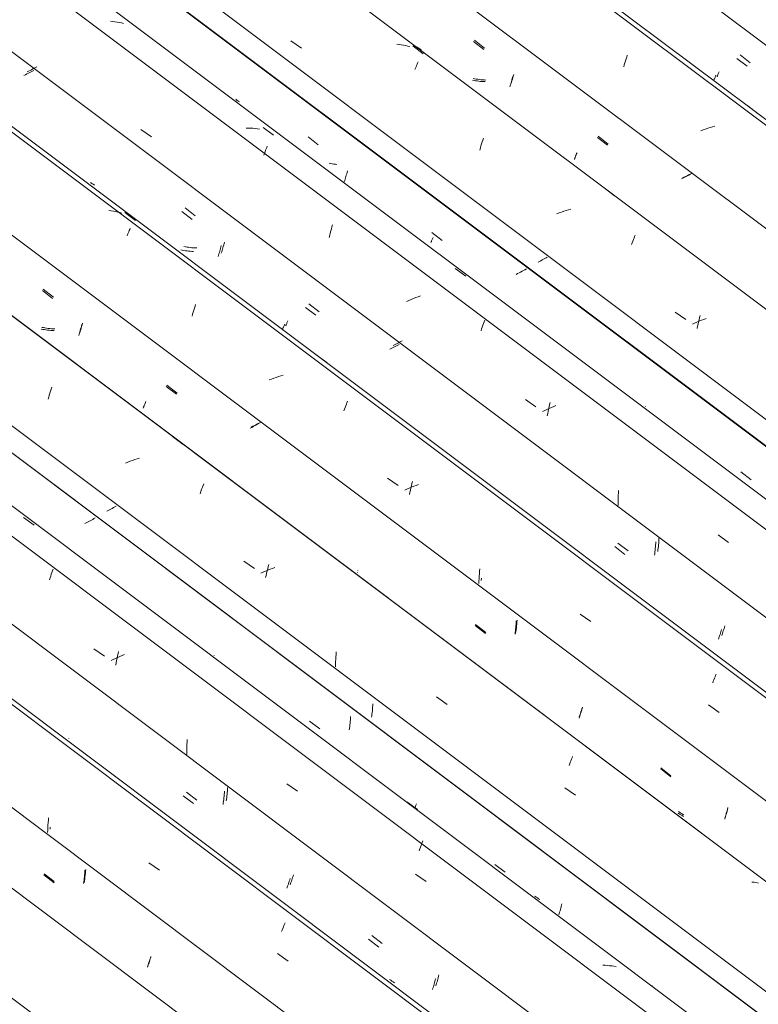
# Model space of a CAD drawing. Header units: metres. Extents: x 6.5 to 21.8, y 0.6 to 11.2.
# Tile 79 of 113: x 15.473 to 16.143, y 6.635 to 7.528. Entities that reach past the tile are written whole.
import ezdxf

# ---------------------------------------------------------------- set-up
doc = ezdxf.new("R2010")
doc.units = ezdxf.units.M
doc.layers.add('A-GLAZ-CWMG', color=7, linetype='Continuous', lineweight=5)

# ---------------------------------------------------------------- blocks, each defined once
blk = doc.blocks.new('FP_70-ISO_02')
at = {"layer": 'A-GLAZ-CWMG'}
blk.add_line((17.44484, 5.25508), (13.74519, 8.03187), dxfattribs=at)
blk = doc.blocks.new('FP_71-ISO_02')
at = {"layer": 'A-GLAZ-CWMG', "color": 9, "true_color": 0xc0c0c0}
for p, q in [((15.49523, 6.75234), (15.50447, 6.74518)), ((15.53202, 6.75046), (15.53216, 6.75199)), ((15.53216, 6.75199), (15.53228, 6.75352)), ((15.53228, 6.75352), (15.53238, 6.75505)), ((15.53238, 6.75505), (15.53246, 6.7566)), ((15.53126, 6.74446), (15.53147, 6.74594)), ((15.53147, 6.74594), (15.53167, 6.74744)), ((15.53167, 6.74744), (15.53185, 6.74895)), ((15.53185, 6.74895), (15.53202, 6.75046)), ((15.59029, 6.6715), (15.59066, 6.67259)), ((15.59066, 6.67259), (15.59104, 6.67371)), ((15.59104, 6.67371), (15.59141, 6.67486)), ((15.59141, 6.67486), (15.59177, 6.67604)), ((15.59177, 6.67604), (15.59214, 6.67724)), ((15.58919, 6.6684), (15.58955, 6.66941)), ((15.58955, 6.66941), (15.58992, 6.67044)), ((15.58992, 6.67044), (15.59029, 6.6715))]:
    blk.add_line(p, q, dxfattribs=at)
blk = doc.blocks.new('FP_72-ISO_02')
at = {"layer": 'A-GLAZ-CWMG'}
blk.add_line((17.5743, 5.32967), (13.32806, 8.51671), dxfattribs=at)
at = {"layer": 'A-GLAZ-CWMG', "color": 9, "true_color": 0xc0c0c0}
for p, q in [((15.49886, 6.79518), (15.49898, 6.79742)), ((15.49898, 6.79742), (15.49914, 6.79965)), ((15.49914, 6.79965), (15.49933, 6.80187)), ((15.49933, 6.80187), (15.49954, 6.80408)), ((15.49871, 6.79069), (15.49877, 6.79293)), ((15.49877, 6.79293), (15.49886, 6.79518)), ((15.59049, 6.76316), (15.60011, 6.75638)), ((15.71297, 6.70632), (15.71349, 6.70758)), ((15.71349, 6.70758), (15.71399, 6.70879)), ((15.71082, 6.7008), (15.71137, 6.70225)), ((15.71137, 6.70225), (15.71191, 6.70365)), ((15.71191, 6.70365), (15.71245, 6.70501)), ((15.71245, 6.70501), (15.71297, 6.70632)), ((15.7071, 6.68086), (15.71672, 6.67406))]:
    blk.add_line(p, q, dxfattribs=at)
blk = doc.blocks.new('FP_73-ISO_02')
at = {"layer": 'A-GLAZ-CWMG', "color": 9, "true_color": 0xc0c0c0}
for p, q in [((15.51789, 6.8758), (15.51789, 6.87592)), ((15.51792, 6.87571), (15.51789, 6.8758)), ((15.62461, 6.82727), (15.63385, 6.82012)), ((15.66108, 6.82237), (15.66126, 6.82388)), ((15.66126, 6.82388), (15.66142, 6.82539)), ((15.66142, 6.82539), (15.66157, 6.82692)), ((15.66157, 6.82692), (15.66169, 6.82845)), ((15.66169, 6.82845), (15.6618, 6.82998)), ((15.6618, 6.82998), (15.66188, 6.83153)), ((15.66066, 6.81939), (15.66088, 6.82088)), ((15.66088, 6.82088), (15.66108, 6.82237)), ((15.72117, 6.75098), (15.72153, 6.75218)), ((15.71858, 6.74335), (15.71894, 6.74435)), ((15.71894, 6.74435), (15.71931, 6.74538)), ((15.71931, 6.74538), (15.71968, 6.74644)), ((15.71968, 6.74644), (15.72006, 6.74754)), ((15.72006, 6.74754), (15.72043, 6.74866)), ((15.72043, 6.74866), (15.7208, 6.74981)), ((15.7208, 6.74981), (15.72117, 6.75098)), ((15.79265, 6.69722), (15.80189, 6.69007)), ((15.80977, 6.65669), (15.80865, 6.6575)), ((15.81091, 6.65592), (15.80977, 6.65669)), ((15.81208, 6.65518), (15.81091, 6.65592)), ((15.81327, 6.65448), (15.81208, 6.65518)), ((15.85106, 6.65272), (15.85143, 6.65391)), ((15.85143, 6.65391), (15.85179, 6.65512)), ((15.85179, 6.65512), (15.85215, 6.65636)), ((15.85215, 6.65636), (15.85251, 6.65763)), ((15.85251, 6.65763), (15.85286, 6.65891)), ((15.85286, 6.65891), (15.8532, 6.66023)), ((15.8532, 6.66023), (15.85353, 6.66156)), ((15.85069, 6.65156), (15.85106, 6.65272))]:
    blk.add_line(p, q, dxfattribs=at)
blk = doc.blocks.new('FP_74-ISO_02')
at = {"layer": 'A-GLAZ-CWMG'}
blk.add_line((17.68687, 5.3928), (13.32806, 8.66433), dxfattribs=at)
blk = doc.blocks.new('FP_75-ISO_02')
at = {"layer": 'A-GLAZ-CWMG', "color": 9, "true_color": 0xc0c0c0}
for p, q in [((15.53843, 7.07412), (15.53725, 7.0735)), ((15.53958, 7.07474), (15.53843, 7.07412)), ((15.54072, 7.07537), (15.53958, 7.07474)), ((15.54184, 7.07599), (15.54072, 7.07537)), ((15.5336, 7.07166), (15.53235, 7.07106)), ((15.53483, 7.07227), (15.5336, 7.07166)), ((15.53605, 7.07288), (15.53483, 7.07227)), ((15.53725, 7.0735), (15.53605, 7.07288)), ((15.77336, 6.8945), (15.77345, 6.89604)), ((15.73612, 6.89182), (15.74537, 6.88467)), ((15.77242, 6.8854), (15.77262, 6.88689)), ((15.77262, 6.88689), (15.77281, 6.8884)), ((15.77281, 6.8884), (15.77298, 6.88991)), ((15.77298, 6.88991), (15.77313, 6.89144)), ((15.77313, 6.89144), (15.77325, 6.89297)), ((15.77325, 6.89297), (15.77336, 6.8945)), ((15.7722, 6.88392), (15.77242, 6.8854)), ((15.83231, 6.81436), (15.83268, 6.81554)), ((15.83268, 6.81554), (15.83304, 6.81674)), ((15.83175, 6.81265), (15.83194, 6.81322)), ((15.83194, 6.81322), (15.83231, 6.81436)), ((15.90416, 6.76178), (15.9134, 6.75463)), ((15.96471, 6.72477), (15.96505, 6.7261)), ((15.9622, 6.71612), (15.96257, 6.71728)), ((15.96257, 6.71728), (15.96294, 6.71846)), ((15.96294, 6.71846), (15.96331, 6.71967)), ((15.96331, 6.71967), (15.96367, 6.72091)), ((15.96367, 6.72091), (15.96402, 6.72217)), ((15.96402, 6.72217), (15.96437, 6.72346)), ((15.96437, 6.72346), (15.96471, 6.72477))]:
    blk.add_line(p, q, dxfattribs=at)
blk = doc.blocks.new('Rectangular Mullion - Telha Fibrocimento - Ondulada-1908998-ISO_02')
at = {"layer": 'A-GLAZ-CWMG'}
for p, q in [((17.74922, 5.42166), (13.32806, 8.73999)), ((17.74701, 5.42293), (13.32806, 8.73959)), ((17.50554, 5.2826), (13.32806, 8.41803)), ((17.37549, 5.20734), (13.73104, 7.9427))]:
    blk.add_line(p, q, dxfattribs=at)
for name in ['FP_72-ISO_02', 'FP_74-ISO_02', 'FP_75-ISO_02', 'FP_70-ISO_02', 'FP_73-ISO_02', 'FP_71-ISO_02']:
    blk.add_blockref(name, (0, 0), dxfattribs=at)
blk = doc.blocks.new('FP_84-ISO_02')
at = {"layer": 'A-GLAZ-CWMG'}
blk.add_line((17.44693, 5.25349), (13.74519, 8.03186), dxfattribs=at)
blk = doc.blocks.new('FP_85-ISO_02')
at = {"layer": 'A-GLAZ-CWMG', "color": 9, "true_color": 0xc0c0c0}
for p, q in [((15.49551, 6.75333), (15.50474, 6.74617)), ((15.53274, 6.75196), (15.53293, 6.7537)), ((15.53293, 6.7537), (15.5331, 6.75544)), ((15.5331, 6.75544), (15.53325, 6.7572)), ((15.53175, 6.74515), (15.53203, 6.74683)), ((15.53203, 6.74683), (15.53229, 6.74852)), ((15.53229, 6.74852), (15.53253, 6.75024)), ((15.53253, 6.75024), (15.53274, 6.75196)), ((15.58973, 6.67069), (15.59016, 6.67185)), ((15.59016, 6.67185), (15.59058, 6.67304)), ((15.59058, 6.67304), (15.59102, 6.67427)), ((15.59102, 6.67427), (15.59145, 6.67554)), ((15.59145, 6.67554), (15.59188, 6.67685)), ((15.59188, 6.67685), (15.5923, 6.67819)), ((15.58931, 6.66957), (15.58973, 6.67069))]:
    blk.add_line(p, q, dxfattribs=at)
blk = doc.blocks.new('FP_86-ISO_02')
at = {"layer": 'A-GLAZ-CWMG'}
blk.add_line((17.57131, 5.32678), (13.32806, 8.51158), dxfattribs=at)
at = {"layer": 'A-GLAZ-CWMG', "color": 9, "true_color": 0xc0c0c0}
blk.add_line((15.50087, 6.79374), (15.501, 6.79565), dxfattribs=at)
blk = doc.blocks.new('FP_87-ISO_02')
at = {"layer": 'A-GLAZ-CWMG', "color": 9, "true_color": 0xc0c0c0}
for p, q in [((15.62166, 6.82402), (15.6309, 6.81686)), ((15.65853, 6.82207), (15.65869, 6.8236)), ((15.65869, 6.8236), (15.65882, 6.82513)), ((15.65882, 6.82513), (15.65893, 6.82666)), ((15.65893, 6.82666), (15.65902, 6.8282)), ((15.65774, 6.81608), (15.65797, 6.81756)), ((15.65797, 6.81756), (15.65817, 6.81906)), ((15.65817, 6.81906), (15.65836, 6.82056)), ((15.65836, 6.82056), (15.65853, 6.82207)), ((15.71633, 6.74215), (15.71671, 6.74321)), ((15.71671, 6.74321), (15.71708, 6.74429)), ((15.71708, 6.74429), (15.71745, 6.74541)), ((15.71745, 6.74541), (15.71782, 6.74655)), ((15.71782, 6.74655), (15.71819, 6.74772)), ((15.71819, 6.74772), (15.71856, 6.74892)), ((15.7156, 6.74012), (15.71596, 6.74112)), ((15.71596, 6.74112), (15.71633, 6.74215)), ((15.78966, 6.69395), (15.7989, 6.6868)), ((15.84916, 6.65307), (15.84952, 6.65433)), ((15.84952, 6.65433), (15.84987, 6.65561)), ((15.84987, 6.65561), (15.85021, 6.65692)), ((15.85021, 6.65692), (15.85055, 6.65824)), ((15.84769, 6.64829), (15.84806, 6.64944)), ((15.84806, 6.64944), (15.84843, 6.65063)), ((15.84843, 6.65063), (15.8488, 6.65184)), ((15.8488, 6.65184), (15.84916, 6.65307))]:
    blk.add_line(p, q, dxfattribs=at)
blk = doc.blocks.new('FP_88-ISO_02')
at = {"layer": 'A-GLAZ-CWMG'}
blk.add_line((17.70532, 5.40644), (13.32806, 8.69181), dxfattribs=at)
at = {"layer": 'A-GLAZ-CWMG', "color": 9, "true_color": 0xc0c0c0}
for p, q in [((15.47684, 7.07657), (15.48642, 7.06951)), ((15.50309, 7.02803), (15.50364, 7.02954)), ((15.50034, 7.01987), (15.50089, 7.02158)), ((15.50089, 7.02158), (15.50144, 7.02326)), ((15.50144, 7.02326), (15.50199, 7.02489)), ((15.50199, 7.02489), (15.50254, 7.02648)), ((15.50254, 7.02648), (15.50309, 7.02803)), ((15.54063, 6.95744), (15.55024, 6.9507)), ((15.56019, 6.94855), (15.55819, 6.94758)), ((15.56221, 6.94949), (15.56019, 6.94855)), ((15.56127, 6.94676), (15.56168, 6.94884)), ((15.56168, 6.94884), (15.56211, 6.95089)), ((15.56211, 6.95089), (15.56255, 6.95292)), ((15.56425, 6.9504), (15.56221, 6.94949)), ((15.56255, 6.95292), (15.56301, 6.95492)), ((15.56631, 6.95129), (15.56425, 6.9504)), ((15.56838, 6.95215), (15.56631, 6.95129)), ((15.55819, 6.94758), (15.55621, 6.94659)), ((15.56051, 6.94255), (15.56088, 6.94467)), ((15.56088, 6.94467), (15.56127, 6.94676)), ((15.62485, 6.86605), (15.62489, 6.8683)), ((15.62489, 6.8683), (15.62496, 6.87054)), ((15.62496, 6.87054), (15.62507, 6.87278)), ((15.62507, 6.87278), (15.6252, 6.87502)), ((15.62485, 6.8638), (15.62485, 6.86605)), ((15.62488, 6.86155), (15.62485, 6.8638)), ((15.7155, 6.83488), (15.72513, 6.82813)), ((15.82447, 6.81858), (15.83401, 6.81145)), ((15.8368, 6.77735), (15.83734, 6.77887)), ((15.83734, 6.77887), (15.83789, 6.78034)), ((15.83789, 6.78034), (15.83843, 6.78177)), ((15.83843, 6.78177), (15.83896, 6.78315)), ((15.83569, 6.7742), (15.83625, 6.7758)), ((15.83625, 6.7758), (15.8368, 6.77735)), ((15.83221, 6.753), (15.84185, 6.74624)), ((16.0041, 6.67026), (16.00204, 6.67037)), ((16.00615, 6.6701), (16.0041, 6.67026)), ((16.00817, 6.66989), (16.00615, 6.6701)), ((16.01017, 6.66963), (16.00817, 6.66989)), ((16.01215, 6.66931), (16.01017, 6.66963)), ((16.01411, 6.66893), (16.01215, 6.66931)), ((16.047, 6.65158), (16.04697, 6.65169))]:
    blk.add_line(p, q, dxfattribs=at)
blk = doc.blocks.new('FP_89-ISO_02')
at = {"layer": 'A-GLAZ-CWMG', "color": 9, "true_color": 0xc0c0c0}
for p, q in [((15.55366, 7.08285), (15.5524, 7.08224)), ((15.5549, 7.08347), (15.55366, 7.08285)), ((15.55612, 7.0841), (15.5549, 7.08347)), ((15.55732, 7.08472), (15.55612, 7.0841)), ((15.5585, 7.08535), (15.55732, 7.08472)), ((15.55966, 7.08599), (15.5585, 7.08535)), ((15.56079, 7.08662), (15.55966, 7.08599)), ((15.64962, 6.9513), (15.64962, 6.95142)), ((15.64965, 6.95122), (15.64962, 6.9513)), ((15.79324, 6.90273), (15.79335, 6.90426)), ((15.79335, 6.90426), (15.79345, 6.9058)), ((15.79345, 6.9058), (15.79352, 6.90734)), ((15.79237, 6.89518), (15.79258, 6.89667)), ((15.79258, 6.89667), (15.79277, 6.89817)), ((15.79277, 6.89817), (15.79295, 6.89968)), ((15.79295, 6.89968), (15.7931, 6.9012)), ((15.7931, 6.9012), (15.79324, 6.90273)), ((15.94156, 6.73216), (15.94044, 6.73296)), ((15.94271, 6.73139), (15.94156, 6.73216)), ((15.94388, 6.73066), (15.94271, 6.73139)), ((15.94508, 6.72996), (15.94388, 6.73066))]:
    blk.add_line(p, q, dxfattribs=at)
blk = doc.blocks.new('FP_90-ISO_02')
at = {"layer": 'A-GLAZ-CWMG'}
blk.add_line((17.83587, 5.48084), (13.32806, 8.8642), dxfattribs=at)
at = {"layer": 'A-GLAZ-CWMG', "color": 9, "true_color": 0xc0c0c0}
for p, q in [((15.50074, 7.18926), (15.50128, 7.19105)), ((15.50128, 7.19105), (15.50183, 7.19279)), ((15.50183, 7.19279), (15.50238, 7.1945)), ((15.49916, 7.18371), (15.49968, 7.18559)), ((15.49968, 7.18559), (15.5002, 7.18745)), ((15.5002, 7.18745), (15.50074, 7.18926)), ((15.61201, 7.14978), (15.62155, 7.14269)), ((15.57338, 7.12743), (15.57128, 7.12663)), ((15.5755, 7.12819), (15.57338, 7.12743)), ((15.57762, 7.12891), (15.5755, 7.12819)), ((15.57976, 7.1296), (15.57762, 7.12891)), ((15.5819, 7.13025), (15.57976, 7.1296)), ((15.57128, 7.12663), (15.56919, 7.12581)), ((15.63747, 7.09961), (15.63803, 7.10114)), ((15.63803, 7.10114), (15.63858, 7.10263)), ((15.63858, 7.10263), (15.63912, 7.10407)), ((15.63912, 7.10407), (15.63967, 7.10547)), ((15.63967, 7.10547), (15.6402, 7.10682)), ((15.63691, 7.09804), (15.63747, 7.09961)), ((15.67654, 7.03684), (15.68615, 7.03007)), ((15.69772, 7.02799), (15.6982, 7.02997)), ((15.6982, 7.02997), (15.69869, 7.03191)), ((15.70036, 7.02944), (15.69827, 7.02861)), ((15.69869, 7.03191), (15.69919, 7.03383)), ((15.70246, 7.03024), (15.70036, 7.02944)), ((15.70457, 7.031), (15.70246, 7.03024)), ((15.69415, 7.02685), (15.69211, 7.02593)), ((15.6962, 7.02774), (15.69415, 7.02685)), ((15.69827, 7.02861), (15.6962, 7.02774)), ((15.69638, 7.0219), (15.69681, 7.02395)), ((15.69681, 7.02395), (15.69726, 7.02599)), ((15.69726, 7.02599), (15.69772, 7.02799)), ((15.75987, 6.94781), (15.76001, 6.95005)), ((15.76001, 6.95005), (15.76019, 6.95227)), ((15.76019, 6.95227), (15.7604, 6.95449)), ((15.75962, 6.94108), (15.75967, 6.94333)), ((15.75967, 6.94333), (15.75975, 6.94557)), ((15.75975, 6.94557), (15.75987, 6.94781)), ((15.85122, 6.91362), (15.86084, 6.90684)), ((15.97418, 6.85836), (15.97469, 6.8596)), ((15.97149, 6.85146), (15.97204, 6.85293)), ((15.97204, 6.85293), (15.97258, 6.85436)), ((15.97258, 6.85436), (15.97312, 6.85574)), ((15.97312, 6.85574), (15.97365, 6.85707)), ((15.97365, 6.85707), (15.97418, 6.85836)), ((15.96778, 6.8313), (15.97739, 6.8245)), ((16.1392, 6.74552), (16.1372, 6.74579)), ((16.14118, 6.7452), (16.1392, 6.74552)), ((16.14314, 6.74482), (16.14118, 6.7452))]:
    blk.add_line(p, q, dxfattribs=at)
blk = doc.blocks.new('FP_91-ISO_02')
at = {"layer": 'A-GLAZ-CWMG', "color": 9, "true_color": 0xc0c0c0}
for p, q in [((15.494, 7.2823), (15.50325, 7.27512)), ((15.49432, 7.2471), (15.49291, 7.2474)), ((15.49574, 7.24684), (15.49432, 7.2471)), ((15.49718, 7.24661), (15.49574, 7.24684)), ((15.49863, 7.24641), (15.49718, 7.24661)), ((15.50009, 7.24625), (15.49863, 7.24641)), ((15.50156, 7.24613), (15.50009, 7.24625)), ((15.50304, 7.24603), (15.50156, 7.24613)), ((15.50453, 7.24597), (15.50304, 7.24603)), ((15.5272, 7.24257), (15.52757, 7.24375)), ((15.52757, 7.24375), (15.52793, 7.24496)), ((15.52793, 7.24496), (15.52829, 7.24619)), ((15.52829, 7.24619), (15.52864, 7.24745)), ((15.52864, 7.24745), (15.52899, 7.24873)), ((15.52899, 7.24873), (15.52933, 7.25003)), ((15.52933, 7.25003), (15.52967, 7.25136)), ((15.52683, 7.24141), (15.5272, 7.24257)), ((15.60616, 7.19538), (15.61541, 7.18822)), ((15.58525, 7.17548), (15.58544, 7.17592)), ((15.58544, 7.17592), (15.58564, 7.17639)), ((15.58564, 7.17639), (15.58587, 7.17691)), ((15.58587, 7.17691), (15.5861, 7.17746)), ((15.5861, 7.17746), (15.58636, 7.17804)), ((15.58636, 7.17804), (15.58662, 7.17867)), ((15.58662, 7.17867), (15.5869, 7.17932)), ((15.5869, 7.17932), (15.5872, 7.18001)), ((15.68372, 7.1582), (15.68247, 7.1576)), ((15.68495, 7.15882), (15.68372, 7.1582)), ((15.68616, 7.15944), (15.68495, 7.15882)), ((15.68735, 7.16006), (15.68616, 7.15944)), ((15.68852, 7.16068), (15.68735, 7.16006)), ((15.68967, 7.16131), (15.68852, 7.16068)), ((15.6908, 7.16194), (15.68967, 7.16131)), ((15.77968, 7.02662), (15.77968, 7.02674)), ((15.77971, 7.02653), (15.77968, 7.02662)), ((15.88646, 6.97837), (15.89571, 6.97122)), ((15.92304, 6.97507), (15.9232, 6.97659)), ((15.9232, 6.97659), (15.92333, 6.97812)), ((15.92333, 6.97812), (15.92345, 6.97965)), ((15.92345, 6.97965), (15.92354, 6.98119)), ((15.92354, 6.98119), (15.92361, 6.98273)), ((15.92246, 6.97057), (15.92267, 6.97206)), ((15.92267, 6.97206), (15.92287, 6.97356)), ((15.92287, 6.97356), (15.92304, 6.97507)), ((15.98049, 6.89439), (15.98086, 6.89541)), ((15.98086, 6.89541), (15.98123, 6.89645)), ((15.98123, 6.89645), (15.9816, 6.89752)), ((15.9816, 6.89752), (15.98197, 6.89862)), ((15.98197, 6.89862), (15.98234, 6.89975)), ((15.98234, 6.89975), (15.98271, 6.90091)), ((15.98271, 6.90091), (15.98307, 6.9021)), ((15.98307, 6.9021), (15.98344, 6.90331)), ((16.05459, 6.84837), (16.06384, 6.84122)), ((16.07164, 6.80746), (16.07051, 6.80826)), ((16.07279, 6.8067), (16.07164, 6.80746)), ((16.07396, 6.80597), (16.07279, 6.8067)), ((16.07516, 6.80527), (16.07396, 6.80597)), ((16.1134, 6.80508), (16.11376, 6.80631)), ((16.11376, 6.80631), (16.11412, 6.80756)), ((16.11412, 6.80756), (16.11447, 6.80883)), ((16.11447, 6.80883), (16.11481, 6.81013)), ((16.11481, 6.81013), (16.11515, 6.81145)), ((16.11515, 6.81145), (16.11547, 6.81279)), ((16.11267, 6.80271), (16.11304, 6.80388)), ((16.11304, 6.80388), (16.1134, 6.80508))]:
    blk.add_line(p, q, dxfattribs=at)
blk = doc.blocks.new('FP_92-ISO_02')
at = {"layer": 'A-GLAZ-CWMG'}
blk.add_line((17.96533, 5.55544), (13.32806, 9.03596), dxfattribs=at)
at = {"layer": 'A-GLAZ-CWMG', "color": 9, "true_color": 0xc0c0c0}
for p, q in [((15.55631, 7.35454), (15.5543, 7.35479)), ((15.5583, 7.35423), (15.55631, 7.35454)), ((15.56026, 7.35386), (15.5583, 7.35423)), ((15.5622, 7.35344), (15.56026, 7.35386)), ((15.56412, 7.35296), (15.5622, 7.35344)), ((15.56601, 7.35242), (15.56412, 7.35296)), ((15.56869, 7.35296), (15.57824, 7.34588)), ((15.57072, 7.33182), (15.57124, 7.3331)), ((15.57124, 7.3331), (15.57176, 7.33432)), ((15.57176, 7.33432), (15.57225, 7.3355)), ((15.57225, 7.3355), (15.57274, 7.33662)), ((15.57274, 7.33662), (15.57321, 7.3377)), ((15.57321, 7.3377), (15.57366, 7.33872)), ((15.63017, 7.26097), (15.63071, 7.26281)), ((15.63071, 7.26281), (15.63125, 7.2646)), ((15.63125, 7.2646), (15.63179, 7.26636)), ((15.63179, 7.26636), (15.63234, 7.26808)), ((15.63234, 7.26808), (15.6329, 7.26976)), ((15.62965, 7.25911), (15.63017, 7.26097)), ((15.74219, 7.22408), (15.75172, 7.21698)), ((15.70171, 7.20201), (15.69961, 7.2012)), ((15.70382, 7.20279), (15.70171, 7.20201)), ((15.70594, 7.20353), (15.70382, 7.20279)), ((15.70807, 7.20423), (15.70594, 7.20353)), ((15.71022, 7.2049), (15.70807, 7.20423)), ((15.71236, 7.20553), (15.71022, 7.2049)), ((15.7701, 7.18049), (15.77063, 7.18181)), ((15.76735, 7.17319), (15.76791, 7.17474)), ((15.76791, 7.17474), (15.76846, 7.17625)), ((15.76846, 7.17625), (15.76901, 7.17771)), ((15.76901, 7.17771), (15.76956, 7.17912)), ((15.76956, 7.17912), (15.7701, 7.18049)), ((15.80687, 7.11221), (15.81647, 7.10543)), ((15.82447, 7.10219), (15.82243, 7.10129)), ((15.82654, 7.10307), (15.82447, 7.10219)), ((15.82861, 7.10392), (15.82654, 7.10307)), ((15.82713, 7.0993), (15.82759, 7.10132)), ((15.82759, 7.10132), (15.82806, 7.10331)), ((15.82806, 7.10331), (15.82855, 7.10527)), ((15.82855, 7.10527), (15.82905, 7.10721)), ((15.83071, 7.10474), (15.82861, 7.10392)), ((15.82905, 7.10721), (15.82956, 7.10911)), ((15.83282, 7.10552), (15.83071, 7.10474)), ((15.83494, 7.10627), (15.83282, 7.10552)), ((15.82669, 7.09725), (15.82713, 7.0993)), ((15.89037, 7.02764), (15.89059, 7.02985)), ((15.8898, 7.0187), (15.88989, 7.02095)), ((15.88989, 7.02095), (15.89002, 7.02319)), ((15.89002, 7.02319), (15.89018, 7.02542)), ((15.89018, 7.02542), (15.89037, 7.02764)), ((15.88974, 7.01646), (15.8898, 7.0187)), ((15.98147, 6.98884), (15.99108, 6.98204)), ((16.1028, 6.92928), (16.10334, 6.93064)), ((16.10334, 6.93064), (16.10387, 6.93196)), ((16.10387, 6.93196), (16.10439, 6.93322)), ((16.10439, 6.93322), (16.1049, 6.93444)), ((16.10171, 6.92642), (16.10226, 6.92787)), ((16.10226, 6.92787), (16.1028, 6.92928)), ((16.09797, 6.90642), (16.10758, 6.89962))]:
    blk.add_line(p, q, dxfattribs=at)
blk = doc.blocks.new('FP_93-ISO_02')
at = {"layer": 'A-GLAZ-CWMG', "color": 9, "true_color": 0xc0c0c0}
for p, q in [((15.48782, 7.48461), (15.48658, 7.48394)), ((15.48903, 7.48529), (15.48782, 7.48461)), ((15.4814, 7.4813), (15.48005, 7.48065)), ((15.48273, 7.48195), (15.4814, 7.4813)), ((15.48404, 7.48261), (15.48273, 7.48195)), ((15.48532, 7.48328), (15.48404, 7.48261)), ((15.48658, 7.48394), (15.48532, 7.48328)), ((15.53871, 7.37941), (15.53758, 7.38021)), ((15.53986, 7.37865), (15.53871, 7.37941)), ((15.54104, 7.37792), (15.53986, 7.37865)), ((15.62334, 7.35718), (15.6326, 7.35001)), ((15.65799, 7.32234), (15.65834, 7.32362)), ((15.65834, 7.32362), (15.65868, 7.32492)), ((15.65868, 7.32492), (15.65901, 7.32625)), ((15.62365, 7.32201), (15.62224, 7.32231)), ((15.62508, 7.32175), (15.62365, 7.32201)), ((15.62651, 7.32152), (15.62508, 7.32175)), ((15.62796, 7.32133), (15.62651, 7.32152)), ((15.62942, 7.32117), (15.62796, 7.32133)), ((15.63089, 7.32104), (15.62942, 7.32117)), ((15.63237, 7.32094), (15.63089, 7.32104)), ((15.63386, 7.32088), (15.63237, 7.32094)), ((15.65617, 7.31632), (15.65654, 7.31747)), ((15.65654, 7.31747), (15.65691, 7.31865)), ((15.65691, 7.31865), (15.65727, 7.31985)), ((15.65727, 7.31985), (15.65763, 7.32109)), ((15.65763, 7.32109), (15.65799, 7.32234)), ((15.73551, 7.27028), (15.74477, 7.26311)), ((15.7152, 7.25182), (15.71544, 7.25237)), ((15.71544, 7.25237), (15.7157, 7.25296)), ((15.7157, 7.25296), (15.71596, 7.25358)), ((15.71596, 7.25358), (15.71624, 7.25424)), ((15.71624, 7.25424), (15.71654, 7.25493)), ((15.71459, 7.25039), (15.71478, 7.25083)), ((15.71478, 7.25083), (15.71498, 7.25131)), ((15.71498, 7.25131), (15.7152, 7.25182)), ((15.81551, 7.2343), (15.81431, 7.23369)), ((15.8167, 7.23492), (15.81551, 7.2343)), ((15.81786, 7.23554), (15.8167, 7.23492)), ((15.81901, 7.23616), (15.81786, 7.23554)), ((15.82013, 7.23678), (15.81901, 7.23616)), ((15.81309, 7.23308), (15.81185, 7.23248)), ((15.81431, 7.23369), (15.81309, 7.23308)), ((15.90901, 7.10151), (15.90901, 7.10164)), ((15.90904, 7.10142), (15.90901, 7.10151)), ((16.05284, 7.05455), (16.05294, 7.05609)), ((16.05294, 7.05609), (16.05302, 7.05764)), ((16.01583, 7.05329), (16.02508, 7.04613)), ((16.05185, 7.04548), (16.05206, 7.04697)), ((16.05206, 7.04697), (16.05225, 7.04847)), ((16.05225, 7.04847), (16.05243, 7.04998)), ((16.05243, 7.04998), (16.05259, 7.0515)), ((16.05259, 7.0515), (16.05273, 7.05302)), ((16.05273, 7.05302), (16.05284, 7.05455)), ((16.11171, 6.97468), (16.11208, 6.97584)), ((16.11208, 6.97584), (16.11245, 6.97702)), ((16.11245, 6.97702), (16.11281, 6.97823)), ((16.10986, 6.96932), (16.11023, 6.97033)), ((16.11023, 6.97033), (16.1106, 6.97138)), ((16.1106, 6.97138), (16.11097, 6.97245)), ((16.11097, 6.97245), (16.11134, 6.97355)), ((16.11134, 6.97355), (16.11171, 6.97468))]:
    blk.add_line(p, q, dxfattribs=at)
blk = doc.blocks.new('FP_94-ISO_02')
at = {"layer": 'A-GLAZ-CWMG'}
blk.add_line((18.0779, 5.61856), (13.32806, 9.18358), dxfattribs=at)
blk = doc.blocks.new('FP_95-ISO_02')
at = {"layer": 'A-GLAZ-CWMG', "color": 9, "true_color": 0xc0c0c0}
for p, q in [((15.73485, 7.42169), (15.7441, 7.41452)), ((15.76913, 7.38562), (15.76948, 7.38687)), ((15.76948, 7.38687), (15.76983, 7.38815)), ((15.76983, 7.38815), (15.77018, 7.38945)), ((15.77018, 7.38945), (15.77051, 7.39077)), ((15.76766, 7.38086), (15.76803, 7.38201)), ((15.76803, 7.38201), (15.7684, 7.38319)), ((15.7684, 7.38319), (15.76876, 7.38439)), ((15.76876, 7.38439), (15.76913, 7.38562)), ((15.84701, 7.3348), (15.85627, 7.32763)), ((15.9248, 7.29766), (15.92339, 7.29698)), ((15.92618, 7.29835), (15.9248, 7.29766)), ((15.92754, 7.29904), (15.92618, 7.29835)), ((15.92888, 7.29974), (15.92754, 7.29904)), ((15.93019, 7.30044), (15.92888, 7.29974)), ((15.93148, 7.30115), (15.93019, 7.30044)), ((15.93274, 7.30185), (15.93148, 7.30115)), ((16.12732, 7.11782), (16.13657, 7.11067))]:
    blk.add_line(p, q, dxfattribs=at)
blk = doc.blocks.new('Rectangular Mullion - Telha Fibrocimento - Ondulada-V79-ISO_02')
at = {"layer": 'A-GLAZ-CWMG'}
for p, q in [((18.14025, 5.64742), (13.35635, 9.23801)), ((18.13804, 5.64869), (13.35635, 9.23762)), ((17.89657, 5.50837), (13.32806, 8.93728)), ((17.76652, 5.4331), (13.32806, 8.76441)), ((17.63203, 5.35404), (13.32806, 8.5844))]:
    blk.add_line(p, q, dxfattribs=at)
for name in ['FP_92-ISO_02', 'FP_94-ISO_02', 'FP_95-ISO_02', 'FP_90-ISO_02', 'FP_93-ISO_02', 'FP_88-ISO_02', 'FP_91-ISO_02', 'FP_86-ISO_02', 'FP_89-ISO_02', 'FP_87-ISO_02', 'FP_84-ISO_02', 'FP_85-ISO_02']:
    blk.add_blockref(name, (0, 0), dxfattribs=at)
blk = doc.blocks.new('FP_103-ISO_02')
at = {"layer": 'A-GLAZ-CWMG'}
blk.add_line((17.83796, 5.47925), (13.32806, 8.86418), dxfattribs=at)
blk = doc.blocks.new('FP_104-ISO_02')
at = {"layer": 'A-GLAZ-CWMG', "color": 9, "true_color": 0xc0c0c0}
for p, q in [((15.49474, 7.28353), (15.50398, 7.27635)), ((15.52994, 7.2511), (15.53033, 7.2526)), ((15.49487, 7.24862), (15.49346, 7.24891)), ((15.4963, 7.24835), (15.49487, 7.24862)), ((15.49774, 7.24812), (15.4963, 7.24835)), ((15.49919, 7.24792), (15.49774, 7.24812)), ((15.50066, 7.24776), (15.49919, 7.24792)), ((15.50213, 7.24763), (15.50066, 7.24776)), ((15.50361, 7.24752), (15.50213, 7.24763)), ((15.5051, 7.24746), (15.50361, 7.24752)), ((15.52742, 7.24278), (15.52785, 7.24408)), ((15.52785, 7.24408), (15.52828, 7.24542)), ((15.52828, 7.24542), (15.5287, 7.24679)), ((15.5287, 7.24679), (15.52912, 7.2482)), ((15.52912, 7.2482), (15.52953, 7.24963)), ((15.52953, 7.24963), (15.52994, 7.2511)), ((15.60676, 7.19653), (15.61601, 7.18935)), ((15.58702, 7.17998), (15.58734, 7.18072)), ((15.58734, 7.18072), (15.58768, 7.1815)), ((15.5857, 7.17698), (15.58592, 7.17749)), ((15.58592, 7.17749), (15.58617, 7.17804)), ((15.58617, 7.17804), (15.58643, 7.17864)), ((15.58643, 7.17864), (15.58672, 7.17929)), ((15.58672, 7.17929), (15.58702, 7.17998)), ((15.68473, 7.15917), (15.68328, 7.15849)), ((15.68616, 7.15986), (15.68473, 7.15917)), ((15.68757, 7.16056), (15.68616, 7.15986)), ((15.68895, 7.16126), (15.68757, 7.16056)), ((15.69031, 7.16197), (15.68895, 7.16126)), ((15.69164, 7.16268), (15.69031, 7.16197)), ((15.77993, 7.02812), (15.77993, 7.02826)), ((15.77995, 7.02802), (15.77993, 7.02812)), ((15.88672, 6.97934), (15.89596, 6.97218)), ((15.92346, 6.97462), (15.9237, 6.97634)), ((15.9237, 6.97634), (15.92391, 6.97807)), ((15.92391, 6.97807), (15.92409, 6.9798)), ((15.92409, 6.9798), (15.92425, 6.98155)), ((15.92425, 6.98155), (15.92439, 6.98331)), ((15.92294, 6.97124), (15.92321, 6.97292)), ((15.92321, 6.97292), (15.92346, 6.97462)), ((15.98316, 6.90288), (15.98358, 6.90423)), ((15.98059, 6.89554), (15.98101, 6.89667)), ((15.98101, 6.89667), (15.98144, 6.89784)), ((15.98144, 6.89784), (15.98187, 6.89905)), ((15.98187, 6.89905), (15.9823, 6.90029)), ((15.9823, 6.90029), (15.98273, 6.90157)), ((15.98273, 6.90157), (15.98316, 6.90288)), ((16.05465, 6.84926), (16.06389, 6.84211)), ((16.0717, 6.80908), (16.07057, 6.80989)), ((16.07285, 6.80831), (16.0717, 6.80908)), ((16.07403, 6.80758), (16.07285, 6.80831)), ((16.07522, 6.80687), (16.07403, 6.80758)), ((16.11308, 6.80491), (16.11351, 6.80625)), ((16.11351, 6.80625), (16.11393, 6.80762)), ((16.11393, 6.80762), (16.11435, 6.80903)), ((16.11435, 6.80903), (16.11476, 6.81047)), ((16.11476, 6.81047), (16.11517, 6.81194)), ((16.11517, 6.81194), (16.11556, 6.81343)), ((16.11266, 6.8036), (16.11308, 6.80491))]:
    blk.add_line(p, q, dxfattribs=at)
blk = doc.blocks.new('FP_105-ISO_02')
at = {"layer": 'A-GLAZ-CWMG'}
blk.add_line((17.96234, 5.55254), (13.32806, 9.03083), dxfattribs=at)
at = {"layer": 'A-GLAZ-CWMG', "color": 9, "true_color": 0xc0c0c0}
blk.add_line((15.89186, 7.01942), (15.89198, 7.02134), dxfattribs=at)
blk = doc.blocks.new('FP_106-ISO_02')
at = {"layer": 'A-GLAZ-CWMG', "color": 9, "true_color": 0xc0c0c0}
for p, q in [((15.47858, 7.47809), (15.47724, 7.47745)), ((15.47989, 7.47873), (15.47858, 7.47809)), ((15.48119, 7.47938), (15.47989, 7.47873)), ((15.48246, 7.48004), (15.48119, 7.47938)), ((15.48371, 7.48069), (15.48246, 7.48004)), ((15.48494, 7.48135), (15.48371, 7.48069)), ((15.48614, 7.48202), (15.48494, 7.48135)), ((15.62047, 7.35397), (15.62972, 7.34679)), ((15.62075, 7.31886), (15.61934, 7.31915)), ((15.62217, 7.31859), (15.62075, 7.31886)), ((15.62361, 7.31836), (15.62217, 7.31859)), ((15.62506, 7.31817), (15.62361, 7.31836)), ((15.62652, 7.31801), (15.62506, 7.31817)), ((15.62799, 7.31788), (15.62652, 7.31801)), ((15.62947, 7.31778), (15.62799, 7.31788)), ((15.63096, 7.31772), (15.62947, 7.31778)), ((15.65364, 7.31428), (15.65401, 7.31546)), ((15.65401, 7.31546), (15.65438, 7.31666)), ((15.65438, 7.31666), (15.65474, 7.31789)), ((15.65474, 7.31789), (15.6551, 7.31914)), ((15.6551, 7.31914), (15.65545, 7.32042)), ((15.65545, 7.32042), (15.65579, 7.32172)), ((15.65579, 7.32172), (15.65613, 7.32304)), ((15.65327, 7.31313), (15.65364, 7.31428)), ((15.73262, 7.26705), (15.74187, 7.25988)), ((15.71167, 7.24723), (15.71186, 7.24767)), ((15.71186, 7.24767), (15.71206, 7.24815)), ((15.71206, 7.24815), (15.71229, 7.24866)), ((15.71229, 7.24866), (15.71252, 7.24921)), ((15.71252, 7.24921), (15.71278, 7.2498)), ((15.71278, 7.2498), (15.71305, 7.25042)), ((15.71305, 7.25042), (15.71333, 7.25107)), ((15.71333, 7.25107), (15.71362, 7.25177)), ((15.81023, 7.22981), (15.80899, 7.22921)), ((15.81145, 7.23041), (15.81023, 7.22981)), ((15.81266, 7.23102), (15.81145, 7.23041)), ((15.81384, 7.23163), (15.81266, 7.23102)), ((15.81501, 7.23224), (15.81384, 7.23163)), ((15.81615, 7.23286), (15.81501, 7.23224)), ((15.81728, 7.23348), (15.81615, 7.23286)), ((16.01288, 7.05003), (16.02212, 7.04287)), ((16.04953, 7.04666), (16.0497, 7.04817)), ((16.0497, 7.04817), (16.04984, 7.0497)), ((16.04984, 7.0497), (16.04997, 7.05123)), ((16.04997, 7.05123), (16.05007, 7.05277)), ((16.05007, 7.05277), (16.05016, 7.05431)), ((16.04893, 7.04217), (16.04915, 7.04365)), ((16.04915, 7.04365), (16.04935, 7.04515)), ((16.04935, 7.04515), (16.04953, 7.04666)), ((16.10688, 6.9661), (16.10725, 6.9671)), ((16.10725, 6.9671), (16.10762, 6.96814)), ((16.10762, 6.96814), (16.10799, 6.96921)), ((16.10799, 6.96921), (16.10836, 6.9703)), ((16.10836, 6.9703), (16.10873, 6.97143)), ((16.10873, 6.97143), (16.1091, 6.97258)), ((16.1091, 6.97258), (16.10947, 6.97376)), ((16.10947, 6.97376), (16.10983, 6.97497))]:
    blk.add_line(p, q, dxfattribs=at)
blk = doc.blocks.new('FP_107-ISO_02')
at = {"layer": 'A-GLAZ-CWMG'}
blk.add_line((18.09635, 5.6322), (13.34683, 9.19697), dxfattribs=at)
at = {"layer": 'A-GLAZ-CWMG', "color": 9, "true_color": 0xc0c0c0}
for p, q in [((15.55759, 7.52633), (15.55555, 7.5265)), ((15.55961, 7.5261), (15.55759, 7.52633)), ((15.56161, 7.52582), (15.55961, 7.5261)), ((15.56358, 7.52549), (15.56161, 7.52582)), ((15.56554, 7.5251), (15.56358, 7.52549)), ((15.56747, 7.52466), (15.56554, 7.5251)), ((15.58329, 7.42832), (15.59285, 7.4216)), ((15.68065, 7.42966), (15.67857, 7.42968)), ((15.68273, 7.4296), (15.68065, 7.42966)), ((15.68478, 7.42948), (15.68273, 7.4296)), ((15.68682, 7.4293), (15.68478, 7.42948)), ((15.68884, 7.42908), (15.68682, 7.4293)), ((15.69084, 7.4288), (15.68884, 7.42908)), ((15.69398, 7.43029), (15.70357, 7.42326)), ((15.69738, 7.41211), (15.69789, 7.41336)), ((15.6947, 7.40521), (15.69525, 7.40668)), ((15.69525, 7.40668), (15.69579, 7.4081)), ((15.69579, 7.4081), (15.69633, 7.40949)), ((15.69633, 7.40949), (15.69686, 7.41082)), ((15.69686, 7.41082), (15.69738, 7.41211)), ((15.75648, 7.34006), (15.75701, 7.34188)), ((15.75446, 7.33245), (15.75494, 7.33439)), ((15.75494, 7.33439), (15.75545, 7.33631)), ((15.75545, 7.33631), (15.75596, 7.3382)), ((15.75596, 7.3382), (15.75648, 7.34006)), ((15.75398, 7.33047), (15.75446, 7.33245)), ((15.8682, 7.30224), (15.87777, 7.29518)), ((15.82624, 7.27338), (15.82419, 7.27247)), ((15.8283, 7.27426), (15.82624, 7.27338)), ((15.83037, 7.27511), (15.8283, 7.27426)), ((15.83246, 7.27594), (15.83037, 7.27511)), ((15.83457, 7.27673), (15.83246, 7.27594)), ((15.83668, 7.27749), (15.83457, 7.27673)), ((15.89333, 7.25082), (15.89389, 7.2524)), ((15.89389, 7.2524), (15.89444, 7.25394)), ((15.89444, 7.25394), (15.89499, 7.25544)), ((15.89168, 7.24583), (15.89223, 7.24753)), ((15.89223, 7.24753), (15.89278, 7.24919)), ((15.89278, 7.24919), (15.89333, 7.25082)), ((15.93185, 7.18342), (15.94146, 7.17667)), ((15.95378, 7.17885), (15.95424, 7.18085)), ((15.9494, 7.17353), (15.94742, 7.17255)), ((15.95141, 7.17449), (15.9494, 7.17353)), ((15.95343, 7.17543), (15.95141, 7.17449)), ((15.95209, 7.17062), (15.95248, 7.17271)), ((15.95248, 7.17271), (15.9529, 7.17478)), ((15.9529, 7.17478), (15.95333, 7.17683)), ((15.95333, 7.17683), (15.95378, 7.17885)), ((15.95547, 7.17634), (15.95343, 7.17543)), ((15.95753, 7.17722), (15.95547, 7.17634)), ((15.95961, 7.17808), (15.95753, 7.17722)), ((15.95172, 7.1685), (15.95209, 7.17062)), ((16.01617, 7.09866), (16.0163, 7.10089)), ((16.01593, 7.08968), (16.01594, 7.09193)), ((16.01594, 7.09193), (16.01598, 7.09417)), ((16.01598, 7.09417), (16.01606, 7.09642)), ((16.01606, 7.09642), (16.01617, 7.09866)), ((16.01596, 7.08743), (16.01593, 7.08968)), ((16.10656, 7.06064), (16.11618, 7.05388))]:
    blk.add_line(p, q, dxfattribs=at)
blk = doc.blocks.new('FP_108-ISO_02')
at = {"layer": 'A-GLAZ-CWMG', "color": 9, "true_color": 0xc0c0c0}
for p, q in [((15.67036, 7.45497), (15.66923, 7.45576)), ((15.67151, 7.4542), (15.67036, 7.45497)), ((15.67268, 7.45347), (15.67151, 7.4542)), ((15.75529, 7.39755), (15.75388, 7.39784)), ((15.75671, 7.39729), (15.75529, 7.39755)), ((15.75815, 7.39706), (15.75671, 7.39729)), ((15.7596, 7.39686), (15.75815, 7.39706)), ((15.76106, 7.3967), (15.7596, 7.39686)), ((15.84626, 7.32592), (15.84645, 7.32636)), ((15.84645, 7.32636), (15.84665, 7.32684)), ((15.84665, 7.32684), (15.84687, 7.32736)), ((15.84687, 7.32736), (15.84711, 7.32791)), ((15.84711, 7.32791), (15.84736, 7.3285)), ((15.84736, 7.3285), (15.84763, 7.32912)), ((15.84763, 7.32912), (15.84791, 7.32978)), ((15.84791, 7.32978), (15.8482, 7.33048)), ((15.94469, 7.30877), (15.94345, 7.30817)), ((15.9459, 7.30938), (15.94469, 7.30877)), ((15.9471, 7.31), (15.9459, 7.30938)), ((15.94828, 7.31062), (15.9471, 7.31)), ((15.94944, 7.31124), (15.94828, 7.31062)), ((15.95057, 7.31186), (15.94944, 7.31124)), ((15.95169, 7.31248), (15.95057, 7.31186)), ((16.04074, 7.17702), (16.04074, 7.17715)), ((16.04076, 7.17693), (16.04074, 7.17702))]:
    blk.add_line(p, q, dxfattribs=at)
blk = doc.blocks.new('FP_109-ISO_02')
at = {"layer": 'A-GLAZ-CWMG'}
blk.add_line((18.2269, 5.7066), (11.83819, 10.50168), dxfattribs=at)
at = {"layer": 'A-GLAZ-CWMG', "color": 9, "true_color": 0xc0c0c0}
for p, q in [((15.71931, 7.50886), (15.72887, 7.5021)), ((15.8173, 7.50558), (15.81528, 7.50582)), ((15.8193, 7.50529), (15.8173, 7.50558)), ((15.82127, 7.50495), (15.8193, 7.50529)), ((15.82323, 7.50455), (15.82127, 7.50495)), ((15.82515, 7.50409), (15.82323, 7.50455)), ((15.82705, 7.50358), (15.82515, 7.50409)), ((15.82979, 7.5042), (15.83934, 7.49714)), ((15.83218, 7.484), (15.8327, 7.48524)), ((15.8327, 7.48524), (15.8332, 7.48644)), ((15.8332, 7.48644), (15.83369, 7.48758)), ((15.83369, 7.48758), (15.83417, 7.48868)), ((15.83417, 7.48868), (15.83463, 7.48972)), ((15.83165, 7.48271), (15.83218, 7.484)), ((15.89107, 7.41165), (15.8916, 7.41349)), ((15.8916, 7.41349), (15.89214, 7.4153)), ((15.89214, 7.4153), (15.89268, 7.41707)), ((15.89268, 7.41707), (15.89323, 7.41881)), ((15.89323, 7.41881), (15.89379, 7.4205)), ((15.89055, 7.40977), (15.89107, 7.41165)), ((16.00329, 7.37543), (16.01282, 7.36833)), ((15.96258, 7.35263), (15.96049, 7.35181)), ((15.96469, 7.35342), (15.96258, 7.35263)), ((15.96681, 7.35417), (15.96469, 7.35342)), ((15.96894, 7.35489), (15.96681, 7.35417)), ((15.97108, 7.35557), (15.96894, 7.35489)), ((15.97322, 7.35621), (15.97108, 7.35557)), ((16.03095, 7.33132), (16.03148, 7.33266)), ((16.02819, 7.32392), (16.02875, 7.32549)), ((16.02875, 7.32549), (16.0293, 7.32702)), ((16.0293, 7.32702), (16.02986, 7.32849)), ((16.02986, 7.32849), (16.03041, 7.32993)), ((16.03041, 7.32993), (16.03095, 7.33132)), ((16.06772, 7.26274), (16.07732, 7.25596)), ((16.08532, 7.25274), (16.08328, 7.25182)), ((16.08737, 7.25362), (16.08532, 7.25274)), ((16.08945, 7.25448), (16.08737, 7.25362)), ((16.08843, 7.25187), (16.08889, 7.25387)), ((16.08889, 7.25387), (16.08937, 7.25584)), ((16.08937, 7.25584), (16.08987, 7.25779)), ((16.09154, 7.25531), (16.08945, 7.25448)), ((16.08987, 7.25779), (16.09038, 7.2597)), ((16.09364, 7.2561), (16.09154, 7.25531)), ((16.09576, 7.25686), (16.09364, 7.2561)), ((16.08754, 7.24778), (16.08798, 7.24984)), ((16.08798, 7.24984), (16.08843, 7.25187))]:
    blk.add_line(p, q, dxfattribs=at)
blk = doc.blocks.new('FP_110-ISO_02')
at = {"layer": 'A-GLAZ-CWMG', "color": 9, "true_color": 0xc0c0c0}
for p, q in [((15.88497, 7.50809), (15.89423, 7.50092)), ((15.91999, 7.47454), (15.92033, 7.47585)), ((15.92033, 7.47585), (15.92066, 7.47717)), ((15.88532, 7.47289), (15.88391, 7.47319)), ((15.88674, 7.47263), (15.88532, 7.47289)), ((15.88818, 7.4724), (15.88674, 7.47263)), ((15.88963, 7.47221), (15.88818, 7.4724)), ((15.89109, 7.47204), (15.88963, 7.47221)), ((15.89256, 7.47192), (15.89109, 7.47204)), ((15.89404, 7.47183), (15.89256, 7.47192)), ((15.89553, 7.47176), (15.89404, 7.47183)), ((15.91783, 7.46722), (15.9182, 7.46838)), ((15.9182, 7.46838), (15.91857, 7.46956)), ((15.91857, 7.46956), (15.91893, 7.47077)), ((15.91893, 7.47077), (15.91929, 7.472)), ((15.91929, 7.472), (15.91964, 7.47326)), ((15.91964, 7.47326), (15.91999, 7.47454)), ((15.9972, 7.42124), (16.00645, 7.41407)), ((15.9774, 7.40384), (15.97767, 7.40447)), ((15.97767, 7.40447), (15.97795, 7.40512)), ((15.97795, 7.40512), (15.97824, 7.40582)), ((15.9763, 7.40126), (15.97649, 7.4017)), ((15.97649, 7.4017), (15.97669, 7.40218)), ((15.97669, 7.40218), (15.97691, 7.4027)), ((15.97691, 7.4027), (15.97715, 7.40325)), ((15.97715, 7.40325), (15.9774, 7.40384)), ((16.07947, 7.38655), (16.07832, 7.38594)), ((16.0806, 7.38717), (16.07947, 7.38655)), ((16.08171, 7.38779), (16.0806, 7.38717)), ((16.07474, 7.38411), (16.07351, 7.38351)), ((16.07595, 7.38471), (16.07474, 7.38411)), ((16.07714, 7.38532), (16.07595, 7.38471)), ((16.07832, 7.38594), (16.07714, 7.38532))]:
    blk.add_line(p, q, dxfattribs=at)
blk = doc.blocks.new('FP_111-ISO_02')
at = {"layer": 'A-GLAZ-CWMG'}
blk.add_line((18.35636, 5.7812), (11.96765, 10.57628), dxfattribs=at)
at = {"layer": 'A-GLAZ-CWMG', "color": 9, "true_color": 0xc0c0c0}
for p, q in [((16.02319, 7.49238), (16.02374, 7.49409)), ((16.02374, 7.49409), (16.0243, 7.49576)), ((16.02103, 7.48516), (16.02156, 7.48702)), ((16.02156, 7.48702), (16.0221, 7.48884)), ((16.0221, 7.48884), (16.02264, 7.49063)), ((16.02264, 7.49063), (16.02319, 7.49238)), ((16.13346, 7.44972), (16.14298, 7.44261)), ((16.10153, 7.43086), (16.09939, 7.4302)), ((16.10368, 7.43148), (16.10153, 7.43086)), ((16.09301, 7.428), (16.09091, 7.4272)), ((16.09513, 7.42877), (16.09301, 7.428)), ((16.09725, 7.42951), (16.09513, 7.42877)), ((16.09939, 7.4302), (16.09725, 7.42951))]:
    blk.add_line(p, q, dxfattribs=at)
blk = doc.blocks.new('FP_112-ISO_02')
at = {"layer": 'A-GLAZ-CWMG', "color": 9, "true_color": 0xc0c0c0}
for p, q in [((16.12653, 7.49611), (16.13579, 7.48895)), ((16.10563, 7.47617), (16.10581, 7.47661)), ((16.10581, 7.47661), (16.10602, 7.4771)), ((16.10602, 7.4771), (16.10624, 7.47761)), ((16.10624, 7.47761), (16.10648, 7.47816)), ((16.10648, 7.47816), (16.10673, 7.47875)), ((16.10673, 7.47875), (16.107, 7.47938)), ((16.107, 7.47938), (16.10728, 7.48004)), ((16.10728, 7.48004), (16.10757, 7.48073))]:
    blk.add_line(p, q, dxfattribs=at)
blk = doc.blocks.new('Rectangular Mullion - Telha Fibrocimento - Ondulada-V99-ISO_02')
at = {"layer": 'A-GLAZ-CWMG'}
for p, q in [((18.2876, 5.73413), (11.97917, 10.46895)), ((18.15755, 5.65886), (11.84899, 10.39379)), ((18.02306, 5.5798), (13.32806, 9.10365))]:
    blk.add_line(p, q, dxfattribs=at)
for name in ['FP_111-ISO_02', 'FP_109-ISO_02', 'FP_112-ISO_02', 'FP_107-ISO_02', 'FP_110-ISO_02', 'FP_105-ISO_02', 'FP_108-ISO_02', 'FP_106-ISO_02', 'FP_103-ISO_02', 'FP_104-ISO_02']:
    blk.add_blockref(name, (0, 0), dxfattribs=at)
blk = doc.blocks.new('FP_122-ISO_02')
at = {"layer": 'A-GLAZ-CWMG'}
blk.add_line((18.22899, 5.70501), (11.92437, 10.43698), dxfattribs=at)
at = {"layer": 'A-GLAZ-CWMG', "color": 9, "true_color": 0xc0c0c0}
for p, q in [((15.83323, 7.50322), (15.83179, 7.504)), ((15.83464, 7.50239), (15.83323, 7.50322)), ((15.83602, 7.50152), (15.83464, 7.50239)), ((15.83737, 7.50061), (15.83602, 7.50152))]:
    blk.add_line(p, q, dxfattribs=at)
blk = doc.blocks.new('FP_123-ISO_02')
at = {"layer": 'A-GLAZ-CWMG', "color": 9, "true_color": 0xc0c0c0}
for p, q in [((15.88567, 7.50929), (15.89492, 7.50211)), ((15.92008, 7.47398), (15.92049, 7.47541)), ((15.92049, 7.47541), (15.92089, 7.47688)), ((15.92089, 7.47688), (15.92129, 7.47838)), ((15.88584, 7.4744), (15.88443, 7.4747)), ((15.88727, 7.47414), (15.88584, 7.4744)), ((15.8887, 7.4739), (15.88727, 7.47414)), ((15.89016, 7.47371), (15.8887, 7.4739)), ((15.89162, 7.47354), (15.89016, 7.47371)), ((15.89309, 7.47341), (15.89162, 7.47354)), ((15.89457, 7.47331), (15.89309, 7.47341)), ((15.89606, 7.47324), (15.89457, 7.47331)), ((15.91839, 7.46856), (15.91881, 7.46986)), ((15.91881, 7.46986), (15.91924, 7.4712)), ((15.91924, 7.4712), (15.91966, 7.47257)), ((15.91966, 7.47257), (15.92008, 7.47398)), ((15.99776, 7.42235), (16.00701, 7.41518)), ((15.97718, 7.40383), (15.97744, 7.40443)), ((15.97744, 7.40443), (15.97773, 7.40508)), ((15.97773, 7.40508), (15.97803, 7.40577)), ((15.97803, 7.40577), (15.97835, 7.40651)), ((15.97835, 7.40651), (15.97869, 7.40729)), ((15.97672, 7.40277), (15.97694, 7.40328)), ((15.97694, 7.40328), (15.97718, 7.40383)), ((16.07854, 7.38642), (16.07715, 7.38573)), ((16.0799, 7.38711), (16.07854, 7.38642)), ((16.08125, 7.38781), (16.0799, 7.38711)), ((16.08256, 7.38852), (16.08125, 7.38781)), ((16.07573, 7.38504), (16.0743, 7.38437)), ((16.07715, 7.38573), (16.07573, 7.38504))]:
    blk.add_line(p, q, dxfattribs=at)
blk = doc.blocks.new('FP_124-ISO_02')
at = {"layer": 'A-GLAZ-CWMG'}
blk.add_line((18.35337, 5.77831), (11.96466, 10.57339), dxfattribs=at)
blk = doc.blocks.new('FP_125-ISO_02')
at = {"layer": 'A-GLAZ-CWMG', "color": 9, "true_color": 0xc0c0c0}
for p, q in [((16.12363, 7.49288), (16.13289, 7.48572)), ((16.10355, 7.475), (16.10381, 7.47559)), ((16.10381, 7.47559), (16.10407, 7.47621)), ((16.10407, 7.47621), (16.10436, 7.47687)), ((16.10436, 7.47687), (16.10465, 7.47756)), ((16.1027, 7.47301), (16.10289, 7.47346)), ((16.10289, 7.47346), (16.10309, 7.47394)), ((16.10309, 7.47394), (16.10332, 7.47445)), ((16.10332, 7.47445), (16.10355, 7.475))]:
    blk.add_line(p, q, dxfattribs=at)
blk = doc.blocks.new('Rectangular Mullion - Telha Fibrocimento - Ondulada-V118-ISO_02')
at = {"layer": 'A-GLAZ-CWMG'}
blk.add_line((18.41409, 5.80556), (12.10446, 10.54128), dxfattribs=at)
for name in ['FP_124-ISO_02', 'FP_125-ISO_02', 'FP_122-ISO_02', 'FP_123-ISO_02']:
    blk.add_blockref(name, (0, 0), dxfattribs=at)

msp = doc.modelspace()

# ---------------------------------------------------------------- block references
at = {"layer": 'A-GLAZ-CWMG'}
for name in ['Rectangular Mullion - Telha Fibrocimento - Ondulada-V118-ISO_02', 'Rectangular Mullion - Telha Fibrocimento - Ondulada-V99-ISO_02', 'Rectangular Mullion - Telha Fibrocimento - Ondulada-V79-ISO_02', 'Rectangular Mullion - Telha Fibrocimento - Ondulada-1908998-ISO_02']:
    msp.add_blockref(name, (0, 0), dxfattribs=at)

doc.saveas('drawing.dxf')
